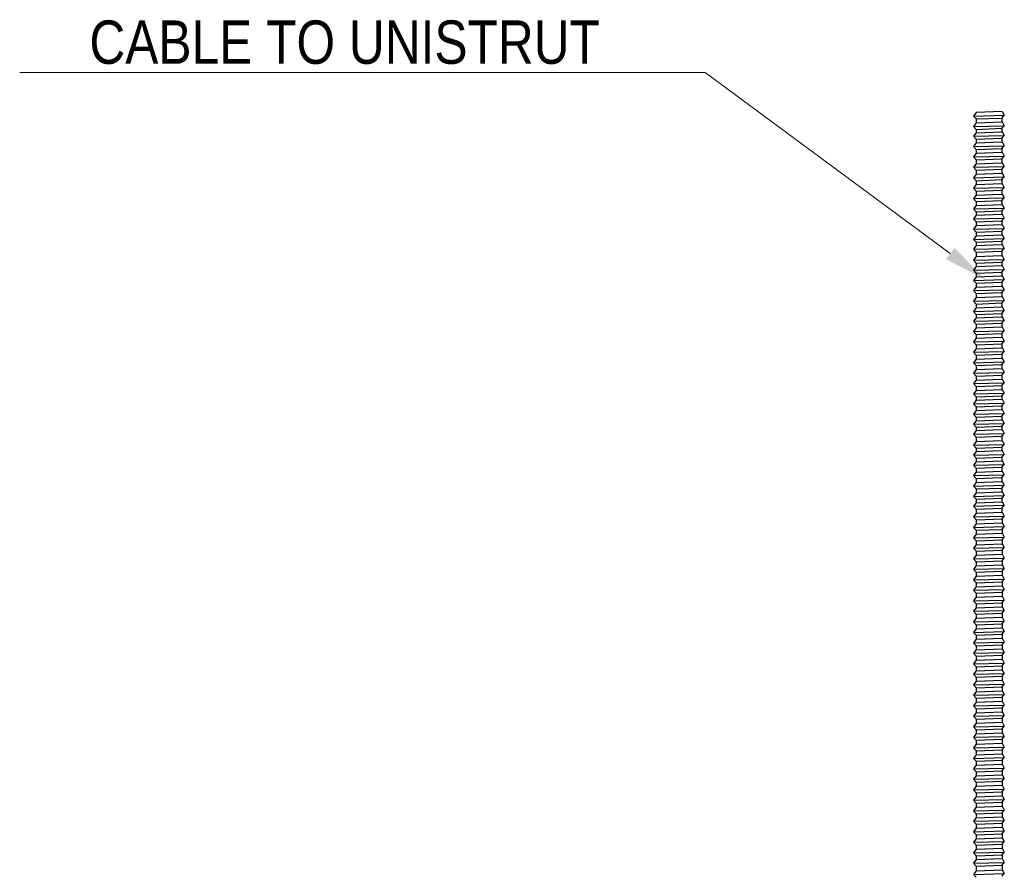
# Model space of a CAD drawing. Header units: centimetres. Extents: x 5283.6 to 5299.6, y 15505 to 15518.9.
# Tile 52 of 68: x 5297.219 to 5297.446, y 15512.924 to 15513.121. Entities that reach past the tile are written whole.
import ezdxf
from ezdxf import colors
from ezdxf.entities.mleader import LeaderData, LeaderLine
from ezdxf.math import Vec2, Vec3

# ---------------------------------------------------------------- set-up
doc = ezdxf.new("R2010")
doc.units = ezdxf.units.CM
doc.layers.add('_HD_muro', color=1, linetype='Continuous')
doc.layers.add('_HD_tornillo', color=30, linetype='Continuous')
doc.layers.add('HD021_Text', color=2, linetype='Continuous', lineweight=9)
doc.styles.add('Arial Narrow', font='ARIALN.TTF')

# ---------------------------------------------------------------- blocks, each defined once
blk = doc.blocks.new('Cirrus_2.40x2.40_iso@15')
at = {"layer": '_HD_tornillo'}
for p, q in [((5297.44529, 15513.10026), (5297.43929, 15513.10002)), ((5297.44529, 15513.10026), (5297.44578, 15513.09938)), ((5297.43929, 15513.10002), (5297.43869, 15513.09921)), ((5297.43869, 15513.09921), (5297.44578, 15513.09938)), ((5297.43869, 15513.09921), (5297.43929, 15513.09853)), ((5297.43929, 15513.09853), (5297.44528, 15513.09876)), ((5297.43929, 15513.09853), (5297.43929, 15513.09764)), ((5297.43929, 15513.09764), (5297.44528, 15513.09788)), ((5297.44528, 15513.09876), (5297.44578, 15513.09938)), ((5297.44528, 15513.09876), (5297.44528, 15513.09788)), ((5297.44529, 15513.09788), (5297.44578, 15513.09699)), ((5297.43929, 15513.09764), (5297.43869, 15513.09683)), ((5297.43869, 15513.09683), (5297.44578, 15513.09699)), ((5297.43869, 15513.09683), (5297.43929, 15513.09614)), ((5297.43929, 15513.09614), (5297.44528, 15513.09638)), ((5297.43929, 15513.09614), (5297.43929, 15513.09536)), ((5297.43929, 15513.09536), (5297.44528, 15513.09559)), ((5297.44528, 15513.09638), (5297.44578, 15513.09699)), ((5297.44528, 15513.09638), (5297.44528, 15513.09559)), ((5297.44529, 15513.0956), (5297.44578, 15513.09471)), ((5297.43929, 15513.09536), (5297.43869, 15513.09454)), ((5297.43869, 15513.09454), (5297.44578, 15513.09471)), ((5297.43869, 15513.09454), (5297.43929, 15513.09386)), ((5297.43929, 15513.09386), (5297.44528, 15513.0941)), ((5297.43929, 15513.09386), (5297.43929, 15513.093)), ((5297.44528, 15513.0941), (5297.44578, 15513.09471)), ((5297.44528, 15513.0941), (5297.44528, 15513.09323)), ((5297.43929, 15513.093), (5297.43869, 15513.09218)), ((5297.43869, 15513.09218), (5297.44578, 15513.09235)), ((5297.43869, 15513.09218), (5297.43929, 15513.0915)), ((5297.43929, 15513.093), (5297.44528, 15513.09323)), ((5297.43929, 15513.0915), (5297.44528, 15513.09174)), ((5297.43929, 15513.0915), (5297.43929, 15513.09063)), ((5297.44528, 15513.09174), (5297.44578, 15513.09235)), ((5297.44528, 15513.09174), (5297.44528, 15513.09087)), ((5297.44529, 15513.09324), (5297.44578, 15513.09235)), ((5297.43929, 15513.09063), (5297.43869, 15513.08982)), ((5297.43869, 15513.08982), (5297.44578, 15513.08999)), ((5297.43869, 15513.08982), (5297.43929, 15513.08914)), ((5297.43929, 15513.09063), (5297.44528, 15513.09087)), ((5297.43929, 15513.08914), (5297.44528, 15513.08937)), ((5297.43929, 15513.08914), (5297.43929, 15513.08822)), ((5297.44528, 15513.08937), (5297.44578, 15513.08999)), ((5297.44528, 15513.08937), (5297.44528, 15513.08845)), ((5297.44529, 15513.09087), (5297.44578, 15513.08999)), ((5297.43929, 15513.08822), (5297.43869, 15513.0874)), ((5297.43869, 15513.0874), (5297.44578, 15513.08757)), ((5297.43869, 15513.0874), (5297.43929, 15513.08672)), ((5297.43929, 15513.08822), (5297.44528, 15513.08845)), ((5297.43929, 15513.08672), (5297.44528, 15513.08696)), ((5297.43929, 15513.08672), (5297.43929, 15513.08581)), ((5297.44528, 15513.08696), (5297.44578, 15513.08757)), ((5297.44528, 15513.08696), (5297.44528, 15513.08604)), ((5297.44529, 15513.08846), (5297.44578, 15513.08757)), ((5297.43929, 15513.08581), (5297.43869, 15513.08499)), ((5297.43869, 15513.08499), (5297.44578, 15513.08516)), ((5297.43869, 15513.08499), (5297.43929, 15513.08431)), ((5297.43929, 15513.08581), (5297.44528, 15513.08604)), ((5297.43929, 15513.08431), (5297.44528, 15513.08455)), ((5297.43929, 15513.08431), (5297.43929, 15513.0834)), ((5297.44528, 15513.08455), (5297.44578, 15513.08516)), ((5297.44528, 15513.08455), (5297.44528, 15513.08363)), ((5297.44529, 15513.08605), (5297.44578, 15513.08516)), ((5297.43929, 15513.0834), (5297.43869, 15513.08258)), ((5297.43869, 15513.08258), (5297.44578, 15513.08275)), ((5297.43869, 15513.08258), (5297.43929, 15513.0819)), ((5297.43929, 15513.0834), (5297.44528, 15513.08363)), ((5297.43929, 15513.0819), (5297.44528, 15513.08213)), ((5297.44528, 15513.08213), (5297.44578, 15513.08275)), ((5297.44528, 15513.08213), (5297.44528, 15513.08122)), ((5297.44529, 15513.08364), (5297.44578, 15513.08275)), ((5297.43929, 15513.08099), (5297.43869, 15513.08017)), ((5297.43869, 15513.08017), (5297.44578, 15513.08034)), ((5297.43869, 15513.08017), (5297.43929, 15513.07949)), ((5297.43929, 15513.0819), (5297.43929, 15513.08099)), ((5297.43929, 15513.08099), (5297.44528, 15513.08122)), ((5297.43929, 15513.07949), (5297.44528, 15513.07972)), ((5297.44528, 15513.07972), (5297.44578, 15513.08034)), ((5297.44528, 15513.07972), (5297.44528, 15513.07884)), ((5297.44529, 15513.08122), (5297.44578, 15513.08034)), ((5297.43929, 15513.0786), (5297.43869, 15513.07779)), ((5297.43869, 15513.07779), (5297.44578, 15513.07796)), ((5297.43869, 15513.07779), (5297.43929, 15513.07711)), ((5297.43929, 15513.07949), (5297.43929, 15513.0786)), ((5297.43929, 15513.0786), (5297.44528, 15513.07884)), ((5297.44528, 15513.07734), (5297.44578, 15513.07796)), ((5297.44529, 15513.07884), (5297.44578, 15513.07796)), ((5297.43929, 15513.07632), (5297.43869, 15513.0755)), ((5297.43869, 15513.0755), (5297.44578, 15513.07567)), ((5297.43869, 15513.0755), (5297.43929, 15513.07482)), ((5297.43929, 15513.07711), (5297.44528, 15513.07734)), ((5297.43929, 15513.07711), (5297.43929, 15513.07632)), ((5297.43929, 15513.07632), (5297.44528, 15513.07655)), ((5297.44528, 15513.07734), (5297.44528, 15513.07655)), ((5297.44528, 15513.07506), (5297.44578, 15513.07567)), ((5297.44529, 15513.07656), (5297.44578, 15513.07567)), ((5297.43929, 15513.07396), (5297.43869, 15513.07315)), ((5297.43869, 15513.07315), (5297.44578, 15513.07332)), ((5297.43869, 15513.07315), (5297.43929, 15513.07247)), ((5297.43929, 15513.07482), (5297.44528, 15513.07506)), ((5297.43929, 15513.07482), (5297.43929, 15513.07396)), ((5297.43929, 15513.07396), (5297.44528, 15513.0742)), ((5297.44528, 15513.07506), (5297.44528, 15513.0742)), ((5297.44528, 15513.0727), (5297.44578, 15513.07332)), ((5297.44529, 15513.0742), (5297.44578, 15513.07332)), ((5297.43929, 15513.0716), (5297.43869, 15513.07078)), ((5297.43869, 15513.07078), (5297.44578, 15513.07095)), ((5297.43869, 15513.07078), (5297.43929, 15513.0701)), ((5297.43929, 15513.07247), (5297.44528, 15513.0727)), ((5297.43929, 15513.07247), (5297.43929, 15513.0716)), ((5297.43929, 15513.0716), (5297.44528, 15513.07183)), ((5297.44528, 15513.0727), (5297.44528, 15513.07183)), ((5297.44528, 15513.07033), (5297.44578, 15513.07095)), ((5297.44529, 15513.07183), (5297.44578, 15513.07095)), ((5297.43929, 15513.06933), (5297.43869, 15513.06851)), ((5297.43869, 15513.06851), (5297.44578, 15513.06868)), ((5297.43869, 15513.06851), (5297.43929, 15513.06783)), ((5297.43929, 15513.0701), (5297.44528, 15513.07033)), ((5297.43929, 15513.0701), (5297.43929, 15513.06933)), ((5297.43929, 15513.06933), (5297.44528, 15513.06956)), ((5297.44528, 15513.07033), (5297.44528, 15513.06956)), ((5297.44528, 15513.06806), (5297.44578, 15513.06868)), ((5297.44529, 15513.06957), (5297.44578, 15513.06868)), ((5297.43929, 15513.06679), (5297.43869, 15513.06597)), ((5297.43869, 15513.06597), (5297.44578, 15513.06614)), ((5297.43929, 15513.06783), (5297.44528, 15513.06806)), ((5297.43929, 15513.06783), (5297.43929, 15513.06679)), ((5297.43929, 15513.06679), (5297.44528, 15513.06702)), ((5297.44528, 15513.06806), (5297.44528, 15513.06702)), ((5297.44528, 15513.06553), (5297.44578, 15513.06614)), ((5297.44529, 15513.06703), (5297.44578, 15513.06614)), ((5297.43869, 15513.06597), (5297.43929, 15513.06529)), ((5297.43929, 15513.06451), (5297.43869, 15513.06369)), ((5297.43869, 15513.06369), (5297.44578, 15513.06386)), ((5297.43929, 15513.06529), (5297.44528, 15513.06553)), ((5297.43929, 15513.06529), (5297.43929, 15513.06451)), ((5297.43929, 15513.06451), (5297.44528, 15513.06474)), ((5297.44528, 15513.06553), (5297.44528, 15513.06474)), ((5297.44528, 15513.06324), (5297.44578, 15513.06386)), ((5297.44529, 15513.06475), (5297.44578, 15513.06386)), ((5297.43869, 15513.06369), (5297.43929, 15513.06301)), ((5297.43929, 15513.06215), (5297.43869, 15513.06133)), ((5297.43869, 15513.06133), (5297.44578, 15513.0615)), ((5297.43929, 15513.06301), (5297.44528, 15513.06324)), ((5297.43929, 15513.06301), (5297.43929, 15513.06215)), ((5297.43929, 15513.06215), (5297.44528, 15513.06238)), ((5297.44528, 15513.06324), (5297.44528, 15513.06238)), ((5297.44528, 15513.06089), (5297.44578, 15513.0615)), ((5297.44529, 15513.06239), (5297.44578, 15513.0615)), ((5297.43869, 15513.06133), (5297.43929, 15513.06065)), ((5297.43929, 15513.05978), (5297.43869, 15513.05897)), ((5297.43929, 15513.06065), (5297.44528, 15513.06089)), ((5297.43929, 15513.06065), (5297.43929, 15513.05978)), ((5297.43929, 15513.05978), (5297.44528, 15513.06002)), ((5297.44528, 15513.06089), (5297.44528, 15513.06002)), ((5297.44529, 15513.06002), (5297.44578, 15513.05914)), ((5297.43869, 15513.05897), (5297.44578, 15513.05914)), ((5297.43869, 15513.05897), (5297.43929, 15513.05829)), ((5297.43929, 15513.05737), (5297.43869, 15513.05655)), ((5297.43929, 15513.05829), (5297.44528, 15513.05852)), ((5297.43929, 15513.05829), (5297.43929, 15513.05737)), ((5297.43929, 15513.05737), (5297.44528, 15513.0576)), ((5297.44528, 15513.05852), (5297.44578, 15513.05914)), ((5297.44528, 15513.05852), (5297.44528, 15513.0576)), ((5297.44529, 15513.05761), (5297.44578, 15513.05672)), ((5297.43869, 15513.05655), (5297.44578, 15513.05672)), ((5297.43869, 15513.05655), (5297.43929, 15513.05587)), ((5297.43929, 15513.05499), (5297.43869, 15513.05417)), ((5297.43929, 15513.05587), (5297.44528, 15513.05611)), ((5297.43929, 15513.05587), (5297.43929, 15513.05499)), ((5297.43929, 15513.05499), (5297.44528, 15513.05522)), ((5297.44528, 15513.05611), (5297.44578, 15513.05672)), ((5297.44528, 15513.05611), (5297.44528, 15513.05522)), ((5297.44529, 15513.05523), (5297.44578, 15513.05434)), ((5297.43869, 15513.05417), (5297.44578, 15513.05434)), ((5297.43869, 15513.05417), (5297.43929, 15513.05349)), ((5297.43929, 15513.05271), (5297.43869, 15513.05189)), ((5297.43929, 15513.05349), (5297.44528, 15513.05372)), ((5297.43929, 15513.05349), (5297.43929, 15513.05271)), ((5297.43929, 15513.05271), (5297.44528, 15513.05294)), ((5297.44528, 15513.05372), (5297.44578, 15513.05434)), ((5297.44528, 15513.05372), (5297.44528, 15513.05294)), ((5297.44529, 15513.05294), (5297.44578, 15513.05206)), ((5297.43869, 15513.05189), (5297.44578, 15513.05206)), ((5297.43869, 15513.05189), (5297.43929, 15513.05121)), ((5297.43929, 15513.05035), (5297.43869, 15513.04953)), ((5297.43929, 15513.05121), (5297.44528, 15513.05144)), ((5297.43929, 15513.05121), (5297.43929, 15513.05035)), ((5297.43929, 15513.05035), (5297.44528, 15513.05058)), ((5297.44528, 15513.05144), (5297.44578, 15513.05206)), ((5297.44528, 15513.05144), (5297.44528, 15513.05058)), ((5297.44529, 15513.05058), (5297.44578, 15513.0497)), ((5297.43869, 15513.04953), (5297.44578, 15513.0497)), ((5297.43869, 15513.04953), (5297.43929, 15513.04885)), ((5297.43929, 15513.04798), (5297.43869, 15513.04716)), ((5297.43929, 15513.04885), (5297.44528, 15513.04908)), ((5297.43929, 15513.04885), (5297.43929, 15513.04798)), ((5297.43929, 15513.04798), (5297.44528, 15513.04821)), ((5297.44528, 15513.04908), (5297.44578, 15513.0497)), ((5297.44528, 15513.04908), (5297.44528, 15513.04821)), ((5297.44529, 15513.04822), (5297.44578, 15513.04733)), ((5297.43869, 15513.04716), (5297.44578, 15513.04733)), ((5297.43869, 15513.04716), (5297.43929, 15513.04648)), ((5297.43929, 15513.04648), (5297.44528, 15513.04672)), ((5297.43929, 15513.04648), (5297.43929, 15513.04557)), ((5297.43929, 15513.04557), (5297.44528, 15513.0458)), ((5297.44528, 15513.04672), (5297.44578, 15513.04733)), ((5297.44528, 15513.04672), (5297.44528, 15513.0458)), ((5297.44529, 15513.04581), (5297.44578, 15513.04492)), ((5297.43929, 15513.04557), (5297.43869, 15513.04475)), ((5297.43869, 15513.04475), (5297.44578, 15513.04492)), ((5297.43869, 15513.04475), (5297.43929, 15513.04407)), ((5297.43929, 15513.04407), (5297.44528, 15513.0443)), ((5297.43929, 15513.04407), (5297.43929, 15513.04316)), ((5297.43929, 15513.04316), (5297.44528, 15513.04339)), ((5297.44528, 15513.0443), (5297.44578, 15513.04492)), ((5297.44528, 15513.0443), (5297.44528, 15513.04339)), ((5297.44529, 15513.04339), (5297.44578, 15513.04251)), ((5297.43929, 15513.04316), (5297.43869, 15513.04234)), ((5297.43869, 15513.04234), (5297.44578, 15513.04251)), ((5297.43869, 15513.04234), (5297.43929, 15513.04166)), ((5297.43929, 15513.04166), (5297.44528, 15513.04189)), ((5297.43929, 15513.04166), (5297.43929, 15513.04074)), ((5297.44528, 15513.04189), (5297.44578, 15513.04251)), ((5297.44528, 15513.04189), (5297.44528, 15513.04098)), ((5297.43929, 15513.04074), (5297.43869, 15513.03993)), ((5297.43869, 15513.03993), (5297.44578, 15513.0401)), ((5297.43869, 15513.03993), (5297.43929, 15513.03925)), ((5297.43929, 15513.04074), (5297.44528, 15513.04098)), ((5297.43929, 15513.03925), (5297.44528, 15513.03948)), ((5297.43929, 15513.03925), (5297.43929, 15513.03833)), ((5297.44528, 15513.03948), (5297.44578, 15513.0401)), ((5297.44528, 15513.03948), (5297.44528, 15513.03857)), ((5297.44529, 15513.04098), (5297.44578, 15513.0401)), ((5297.43929, 15513.03833), (5297.43869, 15513.03752)), ((5297.43869, 15513.03752), (5297.44578, 15513.03769)), ((5297.43869, 15513.03752), (5297.43929, 15513.03684)), ((5297.43929, 15513.03833), (5297.44528, 15513.03857)), ((5297.43929, 15513.03684), (5297.44528, 15513.03707)), ((5297.43929, 15513.03684), (5297.43929, 15513.03595)), ((5297.44528, 15513.03707), (5297.44578, 15513.03769)), ((5297.44528, 15513.03707), (5297.44528, 15513.03618)), ((5297.44529, 15513.03857), (5297.44578, 15513.03769)), ((5297.43929, 15513.03595), (5297.43869, 15513.03513)), ((5297.43869, 15513.03513), (5297.44578, 15513.0353)), ((5297.43869, 15513.03513), (5297.43929, 15513.03445)), ((5297.43929, 15513.03595), (5297.44528, 15513.03618)), ((5297.43929, 15513.03445), (5297.44528, 15513.03469)), ((5297.43929, 15513.03445), (5297.43929, 15513.03367)), ((5297.44528, 15513.03469), (5297.44578, 15513.0353)), ((5297.44528, 15513.03469), (5297.44528, 15513.0339)), ((5297.44529, 15513.03619), (5297.44578, 15513.0353)), ((5297.43929, 15513.03367), (5297.43869, 15513.03285)), ((5297.43869, 15513.03285), (5297.44578, 15513.03302)), ((5297.43869, 15513.03285), (5297.43929, 15513.03217)), ((5297.43929, 15513.03367), (5297.44528, 15513.0339)), ((5297.43929, 15513.03217), (5297.44528, 15513.0324)), ((5297.43929, 15513.03217), (5297.43929, 15513.03131)), ((5297.44528, 15513.0324), (5297.44578, 15513.03302)), ((5297.44528, 15513.0324), (5297.44528, 15513.03154)), ((5297.44529, 15513.03391), (5297.44578, 15513.03302)), ((5297.43929, 15513.03131), (5297.43869, 15513.03049)), ((5297.43869, 15513.03049), (5297.44578, 15513.03066)), ((5297.43869, 15513.03049), (5297.43929, 15513.02981)), ((5297.43929, 15513.03131), (5297.44528, 15513.03154)), ((5297.43929, 15513.02981), (5297.44528, 15513.03005)), ((5297.43929, 15513.02981), (5297.43929, 15513.02894)), ((5297.44528, 15513.03005), (5297.44578, 15513.03066)), ((5297.44528, 15513.03005), (5297.44528, 15513.02918)), ((5297.44529, 15513.03155), (5297.44578, 15513.03066)), ((5297.43929, 15513.02894), (5297.43869, 15513.02813)), ((5297.43869, 15513.02813), (5297.44578, 15513.02829)), ((5297.43869, 15513.02813), (5297.43929, 15513.02744)), ((5297.43929, 15513.02894), (5297.44528, 15513.02918)), ((5297.43929, 15513.02744), (5297.44528, 15513.02768)), ((5297.43929, 15513.02744), (5297.43929, 15513.02668)), ((5297.44528, 15513.02768), (5297.44578, 15513.02829)), ((5297.44528, 15513.02768), (5297.44528, 15513.02691)), ((5297.44529, 15513.02918), (5297.44578, 15513.02829)), ((5297.43929, 15513.02668), (5297.43869, 15513.02586)), ((5297.43869, 15513.02586), (5297.44578, 15513.02603)), ((5297.43869, 15513.02586), (5297.43929, 15513.02518)), ((5297.43929, 15513.02668), (5297.44528, 15513.02691)), ((5297.43929, 15513.02518), (5297.44528, 15513.02541)), ((5297.43929, 15513.02518), (5297.43929, 15513.02414)), ((5297.44528, 15513.02541), (5297.44578, 15513.02603)), ((5297.44528, 15513.02541), (5297.44528, 15513.02437)), ((5297.44529, 15513.02691), (5297.44578, 15513.02603)), ((5297.43929, 15513.02414), (5297.43869, 15513.02332)), ((5297.43869, 15513.02332), (5297.44578, 15513.02349)), ((5297.43869, 15513.02332), (5297.43929, 15513.02264)), ((5297.43929, 15513.02414), (5297.44528, 15513.02437)), ((5297.44528, 15513.02287), (5297.44578, 15513.02349)), ((5297.44529, 15513.02438), (5297.44578, 15513.02349)), ((5297.43929, 15513.02186), (5297.43869, 15513.02104)), ((5297.43869, 15513.02104), (5297.44578, 15513.02121)), ((5297.43869, 15513.02104), (5297.43929, 15513.02036)), ((5297.43929, 15513.02264), (5297.44528, 15513.02287)), ((5297.43929, 15513.02264), (5297.43929, 15513.02186)), ((5297.43929, 15513.02186), (5297.44528, 15513.02209)), ((5297.44528, 15513.02287), (5297.44528, 15513.02209)), ((5297.44528, 15513.02059), (5297.44578, 15513.02121)), ((5297.44529, 15513.02209), (5297.44578, 15513.02121)), ((5297.43929, 15513.0195), (5297.43869, 15513.01868)), ((5297.43869, 15513.01868), (5297.44578, 15513.01885)), ((5297.43869, 15513.01868), (5297.43929, 15513.018)), ((5297.43929, 15513.02036), (5297.44528, 15513.02059)), ((5297.43929, 15513.02036), (5297.43929, 15513.0195)), ((5297.43929, 15513.0195), (5297.44528, 15513.01973)), ((5297.44528, 15513.02059), (5297.44528, 15513.01973)), ((5297.44528, 15513.01823), (5297.44578, 15513.01885)), ((5297.44529, 15513.01973), (5297.44578, 15513.01885)), ((5297.43929, 15513.01713), (5297.43869, 15513.01631)), ((5297.43869, 15513.01631), (5297.44578, 15513.01648)), ((5297.43869, 15513.01631), (5297.43929, 15513.01563)), ((5297.43929, 15513.018), (5297.44528, 15513.01823)), ((5297.43929, 15513.018), (5297.43929, 15513.01713)), ((5297.43929, 15513.01713), (5297.44528, 15513.01736)), ((5297.44528, 15513.01823), (5297.44528, 15513.01736)), ((5297.44528, 15513.01587), (5297.44578, 15513.01648)), ((5297.44529, 15513.01737), (5297.44578, 15513.01648)), ((5297.43929, 15513.01472), (5297.43869, 15513.0139)), ((5297.43869, 15513.0139), (5297.44578, 15513.01407)), ((5297.43869, 15513.0139), (5297.43929, 15513.01322)), ((5297.43929, 15513.01563), (5297.44528, 15513.01587)), ((5297.43929, 15513.01563), (5297.43929, 15513.01472)), ((5297.43929, 15513.01472), (5297.44528, 15513.01495)), ((5297.44528, 15513.01587), (5297.44528, 15513.01495)), ((5297.44528, 15513.01345), (5297.44578, 15513.01407)), ((5297.44529, 15513.01495), (5297.44578, 15513.01407)), ((5297.43929, 15513.01234), (5297.43869, 15513.01152)), ((5297.43869, 15513.01152), (5297.44578, 15513.01169)), ((5297.43929, 15513.01322), (5297.44528, 15513.01345)), ((5297.43929, 15513.01322), (5297.43929, 15513.01234)), ((5297.43929, 15513.01234), (5297.44528, 15513.01257)), ((5297.44528, 15513.01345), (5297.44528, 15513.01257)), ((5297.44528, 15513.01107), (5297.44578, 15513.01169)), ((5297.44529, 15513.01257), (5297.44578, 15513.01169)), ((5297.43869, 15513.01152), (5297.43929, 15513.01084)), ((5297.43929, 15513.01005), (5297.43869, 15513.00924)), ((5297.43869, 15513.00924), (5297.44571, 15513.00953)), ((5297.43929, 15513.01084), (5297.44528, 15513.01107)), ((5297.43929, 15513.01084), (5297.43929, 15513.01005)), ((5297.43929, 15513.01005), (5297.44528, 15513.01029)), ((5297.44528, 15513.01107), (5297.44528, 15513.01029)), ((5297.44528, 15513.00879), (5297.44578, 15513.00941)), ((5297.44529, 15513.01029), (5297.44578, 15513.00941)), ((5297.43869, 15513.00924), (5297.43929, 15513.00856)), ((5297.4393, 15513.00762), (5297.43869, 15513.00681)), ((5297.43929, 15513.00856), (5297.44528, 15513.00879)), ((5297.43929, 15513.00856), (5297.43929, 15513.00762)), ((5297.4393, 15513.00762), (5297.44529, 15513.00786)), ((5297.44528, 15513.00879), (5297.44528, 15513.00785)), ((5297.44529, 15513.00786), (5297.44579, 15513.00698)), ((5297.43869, 15513.00681), (5297.44579, 15513.00698)), ((5297.43869, 15513.00681), (5297.4393, 15513.00613)), ((5297.4393, 15513.00519), (5297.43869, 15513.00437)), ((5297.4393, 15513.00613), (5297.44529, 15513.00636)), ((5297.4393, 15513.00613), (5297.4393, 15513.00519)), ((5297.4393, 15513.00519), (5297.44529, 15513.00542)), ((5297.44529, 15513.00636), (5297.44579, 15513.00698)), ((5297.44529, 15513.00636), (5297.44529, 15513.00542)), ((5297.44529, 15513.00543), (5297.44579, 15513.00454)), ((5297.43869, 15513.00437), (5297.44579, 15513.00454)), ((5297.43869, 15513.00437), (5297.4393, 15513.00369)), ((5297.4393, 15513.00278), (5297.43869, 15513.00196)), ((5297.4393, 15513.00369), (5297.44529, 15513.00392)), ((5297.4393, 15513.00369), (5297.4393, 15513.00278)), ((5297.4393, 15513.00278), (5297.44529, 15513.00301)), ((5297.44529, 15513.00392), (5297.44579, 15513.00454)), ((5297.44529, 15513.00392), (5297.44529, 15513.00301)), ((5297.44529, 15513.00301), (5297.44579, 15513.00213)), ((5297.43869, 15513.00196), (5297.44579, 15513.00213)), ((5297.43869, 15513.00196), (5297.4393, 15513.00128)), ((5297.4393, 15513.00037), (5297.43869, 15512.99955)), ((5297.4393, 15513.00128), (5297.44529, 15513.00151)), ((5297.4393, 15513.00128), (5297.4393, 15513.00037)), ((5297.4393, 15513.00037), (5297.44529, 15513.0006)), ((5297.44529, 15513.00151), (5297.44579, 15513.00213)), ((5297.44529, 15513.00151), (5297.44529, 15513.0006)), ((5297.44529, 15513.0006), (5297.44579, 15512.99972)), ((5297.43869, 15512.99955), (5297.44579, 15512.99972)), ((5297.43869, 15512.99955), (5297.4393, 15512.99887)), ((5297.4393, 15512.99793), (5297.43869, 15512.99711)), ((5297.4393, 15512.99887), (5297.44529, 15512.9991)), ((5297.4393, 15512.99887), (5297.4393, 15512.99793)), ((5297.4393, 15512.99793), (5297.44529, 15512.99816)), ((5297.44529, 15512.9991), (5297.44579, 15512.99972)), ((5297.44529, 15512.9991), (5297.44529, 15512.99816)), ((5297.44529, 15512.99817), (5297.44579, 15512.99728)), ((5297.43869, 15512.99711), (5297.44579, 15512.99728)), ((5297.43869, 15512.99711), (5297.4393, 15512.99643)), ((5297.4393, 15512.99643), (5297.44529, 15512.99667)), ((5297.4393, 15512.99643), (5297.4393, 15512.99552)), ((5297.4393, 15512.99552), (5297.44529, 15512.99575)), ((5297.44529, 15512.99667), (5297.44579, 15512.99728)), ((5297.44529, 15512.99667), (5297.44529, 15512.99575)), ((5297.44529, 15512.99576), (5297.44579, 15512.99487)), ((5297.4393, 15512.99552), (5297.43869, 15512.9947)), ((5297.43869, 15512.9947), (5297.44579, 15512.99487)), ((5297.43869, 15512.9947), (5297.4393, 15512.99402)), ((5297.4393, 15512.99402), (5297.44529, 15512.99426)), ((5297.4393, 15512.99402), (5297.4393, 15512.99309)), ((5297.44529, 15512.99426), (5297.44579, 15512.99487)), ((5297.44529, 15512.99426), (5297.44529, 15512.99332)), ((5297.4393, 15512.99309), (5297.43869, 15512.99227)), ((5297.43869, 15512.99227), (5297.44579, 15512.99244)), ((5297.43869, 15512.99227), (5297.4393, 15512.99159)), ((5297.4393, 15512.99309), (5297.44529, 15512.99332)), ((5297.4393, 15512.99159), (5297.44529, 15512.99182)), ((5297.4393, 15512.99159), (5297.4393, 15512.99067)), ((5297.44529, 15512.99332), (5297.44579, 15512.99244)), ((5297.44529, 15512.99182), (5297.44579, 15512.99244)), ((5297.44529, 15512.99182), (5297.44529, 15512.99091)), ((5297.43931, 15512.99068), (5297.43871, 15512.98986)), ((5297.43871, 15512.98986), (5297.44581, 15512.99003)), ((5297.43871, 15512.98986), (5297.43931, 15512.98918)), ((5297.43931, 15512.99068), (5297.4453, 15512.99091)), ((5297.43931, 15512.98918), (5297.4453, 15512.98942)), ((5297.43931, 15512.98918), (5297.43931, 15512.98825)), ((5297.4453, 15512.98942), (5297.44581, 15512.99003)), ((5297.4453, 15512.98942), (5297.4453, 15512.98848)), ((5297.44531, 15512.99092), (5297.44581, 15512.99003)), ((5297.43931, 15512.98825), (5297.43871, 15512.98743)), ((5297.43871, 15512.98743), (5297.44581, 15512.9876)), ((5297.43871, 15512.98743), (5297.43931, 15512.98675)), ((5297.43931, 15512.98825), (5297.4453, 15512.98848)), ((5297.43931, 15512.98675), (5297.4453, 15512.98698)), ((5297.43931, 15512.98675), (5297.43931, 15512.98584)), ((5297.4453, 15512.98698), (5297.44581, 15512.9876)), ((5297.4453, 15512.98698), (5297.4453, 15512.98607)), ((5297.44531, 15512.98848), (5297.44581, 15512.9876)), ((5297.43931, 15512.98584), (5297.43871, 15512.98502)), ((5297.43871, 15512.98502), (5297.44581, 15512.98519)), ((5297.43871, 15512.98502), (5297.43931, 15512.98434)), ((5297.43931, 15512.98584), (5297.4453, 15512.98607)), ((5297.43931, 15512.98434), (5297.4453, 15512.98457)), ((5297.43931, 15512.98434), (5297.43931, 15512.98342)), ((5297.4453, 15512.98457), (5297.44581, 15512.98519)), ((5297.4453, 15512.98457), (5297.4453, 15512.98366)), ((5297.44531, 15512.98607), (5297.44581, 15512.98519)), ((5297.43931, 15512.98342), (5297.43871, 15512.98261)), ((5297.43871, 15512.98261), (5297.44581, 15512.98278)), ((5297.43871, 15512.98261), (5297.43931, 15512.98193)), ((5297.43931, 15512.98342), (5297.4453, 15512.98366)), ((5297.43931, 15512.98193), (5297.4453, 15512.98216)), ((5297.4453, 15512.98216), (5297.44581, 15512.98278)), ((5297.4453, 15512.98216), (5297.4453, 15512.98122)), ((5297.44531, 15512.98366), (5297.44581, 15512.98278)), ((5297.43931, 15512.98099), (5297.43871, 15512.98017)), ((5297.43871, 15512.98017), (5297.44581, 15512.98034)), ((5297.43871, 15512.98017), (5297.43931, 15512.97949)), ((5297.43931, 15512.98193), (5297.43931, 15512.98099)), ((5297.43931, 15512.98099), (5297.4453, 15512.98122)), ((5297.4453, 15512.97973), (5297.44581, 15512.98034)), ((5297.44531, 15512.98123), (5297.44581, 15512.98034)), ((5297.43931, 15512.97858), (5297.43871, 15512.97776)), ((5297.43871, 15512.97776), (5297.44581, 15512.97793)), ((5297.43871, 15512.97776), (5297.43931, 15512.97708)), ((5297.43931, 15512.97949), (5297.4453, 15512.97973)), ((5297.43931, 15512.97949), (5297.43931, 15512.97858)), ((5297.43931, 15512.97858), (5297.4453, 15512.97881)), ((5297.4453, 15512.97973), (5297.4453, 15512.97881)), ((5297.4453, 15512.97731), (5297.44581, 15512.97793)), ((5297.44531, 15512.97882), (5297.44581, 15512.97793)), ((5297.43931, 15512.97614), (5297.43871, 15512.97533)), ((5297.43871, 15512.97533), (5297.44581, 15512.9755)), ((5297.43871, 15512.97533), (5297.43931, 15512.97465)), ((5297.43931, 15512.97708), (5297.4453, 15512.97731)), ((5297.43931, 15512.97708), (5297.43931, 15512.97614)), ((5297.43931, 15512.97614), (5297.4453, 15512.97638)), ((5297.4453, 15512.97731), (5297.4453, 15512.97638)), ((5297.4453, 15512.97488), (5297.44581, 15512.9755)), ((5297.44531, 15512.97638), (5297.44581, 15512.9755)), ((5297.43932, 15512.97374), (5297.43872, 15512.97292)), ((5297.43872, 15512.97292), (5297.44582, 15512.97309)), ((5297.43931, 15512.97465), (5297.4453, 15512.97488)), ((5297.43931, 15512.97465), (5297.43931, 15512.97373)), ((5297.43932, 15512.97374), (5297.44531, 15512.97397)), ((5297.4453, 15512.97488), (5297.4453, 15512.97397)), ((5297.44531, 15512.97247), (5297.44582, 15512.97309)), ((5297.44532, 15512.97397), (5297.44582, 15512.97309)), ((5297.43872, 15512.97292), (5297.43932, 15512.97224)), ((5297.43932, 15512.9713), (5297.43872, 15512.97049)), ((5297.43932, 15512.97224), (5297.44531, 15512.97247)), ((5297.43932, 15512.97224), (5297.43932, 15512.9713)), ((5297.43932, 15512.9713), (5297.44531, 15512.97154)), ((5297.44531, 15512.97247), (5297.44531, 15512.97154)), ((5297.44532, 15512.97154), (5297.44582, 15512.97065)), ((5297.43872, 15512.97049), (5297.44582, 15512.97065)), ((5297.43872, 15512.97049), (5297.43932, 15512.9698)), ((5297.43932, 15512.96889), (5297.43872, 15512.96807)), ((5297.43932, 15512.9698), (5297.44531, 15512.97004)), ((5297.43932, 15512.9698), (5297.43932, 15512.96889)), ((5297.43932, 15512.96889), (5297.44531, 15512.96912)), ((5297.44531, 15512.97004), (5297.44582, 15512.97065)), ((5297.44531, 15512.97004), (5297.44531, 15512.96912)), ((5297.44532, 15512.96913), (5297.44582, 15512.96824)), ((5297.43872, 15512.96807), (5297.44582, 15512.96824)), ((5297.43872, 15512.96807), (5297.43932, 15512.96739)), ((5297.43932, 15512.96648), (5297.43872, 15512.96566)), ((5297.43932, 15512.96739), (5297.44531, 15512.96763)), ((5297.43932, 15512.96739), (5297.43932, 15512.96648)), ((5297.43932, 15512.96648), (5297.44531, 15512.96671)), ((5297.44531, 15512.96763), (5297.44582, 15512.96824)), ((5297.44531, 15512.96763), (5297.44531, 15512.96671)), ((5297.44532, 15512.96672), (5297.44582, 15512.96583)), ((5297.43872, 15512.96566), (5297.44582, 15512.96583)), ((5297.43872, 15512.96566), (5297.43932, 15512.96498)), ((5297.43932, 15512.96404), (5297.43872, 15512.96323)), ((5297.43932, 15512.96498), (5297.44531, 15512.96521)), ((5297.43932, 15512.96498), (5297.43932, 15512.96404)), ((5297.43932, 15512.96404), (5297.44531, 15512.96428)), ((5297.44531, 15512.96521), (5297.44582, 15512.96583)), ((5297.44531, 15512.96521), (5297.44531, 15512.96428)), ((5297.44532, 15512.96428), (5297.44582, 15512.9634)), ((5297.43872, 15512.96323), (5297.44582, 15512.9634)), ((5297.43872, 15512.96323), (5297.43932, 15512.96255)), ((5297.43932, 15512.96163), (5297.43872, 15512.96082)), ((5297.43932, 15512.96255), (5297.44531, 15512.96278)), ((5297.43932, 15512.96255), (5297.43932, 15512.96163)), ((5297.43932, 15512.96163), (5297.44531, 15512.96187)), ((5297.44531, 15512.96278), (5297.44582, 15512.9634)), ((5297.44531, 15512.96278), (5297.44531, 15512.96187)), ((5297.44532, 15512.96187), (5297.44582, 15512.96099)), ((5297.43872, 15512.96082), (5297.44582, 15512.96099)), ((5297.43872, 15512.96082), (5297.43932, 15512.96014)), ((5297.43932, 15512.96014), (5297.44531, 15512.96037)), ((5297.43932, 15512.96014), (5297.43932, 15512.9592)), ((5297.43932, 15512.9592), (5297.44531, 15512.95943)), ((5297.44531, 15512.96037), (5297.44582, 15512.96099)), ((5297.44531, 15512.96037), (5297.44531, 15512.95943)), ((5297.44532, 15512.95944), (5297.44582, 15512.95855)), ((5297.43932, 15512.9592), (5297.43872, 15512.95838)), ((5297.43872, 15512.95838), (5297.44582, 15512.95855)), ((5297.43872, 15512.95838), (5297.43932, 15512.9577)), ((5297.43932, 15512.9577), (5297.44531, 15512.95793)), ((5297.43932, 15512.9577), (5297.43932, 15512.95679)), ((5297.44531, 15512.95793), (5297.44582, 15512.95855)), ((5297.44531, 15512.95793), (5297.44531, 15512.95702)), ((5297.43932, 15512.95679), (5297.43872, 15512.95597)), ((5297.43872, 15512.95597), (5297.44582, 15512.95614)), ((5297.43872, 15512.95597), (5297.43932, 15512.95529)), ((5297.43932, 15512.95679), (5297.44531, 15512.95702)), ((5297.43932, 15512.95529), (5297.44531, 15512.95552)), ((5297.43932, 15512.95529), (5297.43932, 15512.95438)), ((5297.44531, 15512.95552), (5297.44582, 15512.95614)), ((5297.44531, 15512.95552), (5297.44531, 15512.95461)), ((5297.44532, 15512.95702), (5297.44582, 15512.95614)), ((5297.43932, 15512.95438), (5297.43872, 15512.95356)), ((5297.43872, 15512.95356), (5297.44582, 15512.95373)), ((5297.43872, 15512.95356), (5297.43932, 15512.95288)), ((5297.43932, 15512.95438), (5297.44531, 15512.95461)), ((5297.43932, 15512.95288), (5297.44531, 15512.95311)), ((5297.43932, 15512.95288), (5297.43932, 15512.95194)), ((5297.44531, 15512.95311), (5297.44582, 15512.95373)), ((5297.44531, 15512.95311), (5297.44531, 15512.95217)), ((5297.44532, 15512.95461), (5297.44582, 15512.95373)), ((5297.43932, 15512.95194), (5297.43872, 15512.95112)), ((5297.43872, 15512.95112), (5297.44582, 15512.95129)), ((5297.43872, 15512.95112), (5297.43932, 15512.95044)), ((5297.43932, 15512.95194), (5297.44531, 15512.95217)), ((5297.43932, 15512.95044), (5297.44531, 15512.95068)), ((5297.43932, 15512.95044), (5297.43932, 15512.94953)), ((5297.44531, 15512.95068), (5297.44582, 15512.95129)), ((5297.44531, 15512.95068), (5297.44531, 15512.94976)), ((5297.44532, 15512.95218), (5297.44582, 15512.95129)), ((5297.43932, 15512.94953), (5297.43872, 15512.94871)), ((5297.43872, 15512.94871), (5297.44582, 15512.94888)), ((5297.43872, 15512.94871), (5297.43932, 15512.94803)), ((5297.43932, 15512.94953), (5297.44531, 15512.94976)), ((5297.43932, 15512.94803), (5297.44531, 15512.94827)), ((5297.43932, 15512.94803), (5297.43932, 15512.94712)), ((5297.44531, 15512.94827), (5297.44582, 15512.94888)), ((5297.44531, 15512.94827), (5297.44531, 15512.94735)), ((5297.44532, 15512.94977), (5297.44582, 15512.94888)), ((5297.43932, 15512.94712), (5297.43872, 15512.9463)), ((5297.43872, 15512.9463), (5297.44582, 15512.94647)), ((5297.43872, 15512.9463), (5297.43932, 15512.94562)), ((5297.43932, 15512.94712), (5297.44531, 15512.94735)), ((5297.43932, 15512.94562), (5297.44531, 15512.94585)), ((5297.44531, 15512.94585), (5297.44582, 15512.94647)), ((5297.44531, 15512.94585), (5297.44531, 15512.94492)), ((5297.44532, 15512.94735), (5297.44582, 15512.94647)), ((5297.43932, 15512.94468), (5297.43872, 15512.94387)), ((5297.43872, 15512.94387), (5297.44582, 15512.94404)), ((5297.43872, 15512.94387), (5297.43932, 15512.94319)), ((5297.43932, 15512.94562), (5297.43932, 15512.94468)), ((5297.43932, 15512.94468), (5297.44531, 15512.94492)), ((5297.43932, 15512.94319), (5297.44531, 15512.94342)), ((5297.44531, 15512.94342), (5297.44582, 15512.94404)), ((5297.44531, 15512.94342), (5297.44531, 15512.94251)), ((5297.44532, 15512.94492), (5297.44582, 15512.94404)), ((5297.43932, 15512.94227), (5297.43872, 15512.94146)), ((5297.43872, 15512.94146), (5297.44582, 15512.94162)), ((5297.43872, 15512.94146), (5297.43932, 15512.94077)), ((5297.43932, 15512.94319), (5297.43932, 15512.94227)), ((5297.43932, 15512.94227), (5297.44531, 15512.94251)), ((5297.44531, 15512.94101), (5297.44582, 15512.94162)), ((5297.44532, 15512.94251), (5297.44582, 15512.94162)), ((5297.43932, 15512.93984), (5297.43872, 15512.93902)), ((5297.43872, 15512.93902), (5297.44582, 15512.93919)), ((5297.43872, 15512.93902), (5297.43932, 15512.93834)), ((5297.43932, 15512.94077), (5297.44531, 15512.94101)), ((5297.43932, 15512.94077), (5297.43932, 15512.93984)), ((5297.43932, 15512.93984), (5297.44531, 15512.94007)), ((5297.44531, 15512.94101), (5297.44531, 15512.94007)), ((5297.44531, 15512.93857), (5297.44582, 15512.93919)), ((5297.44532, 15512.94008), (5297.44582, 15512.93919)), ((5297.43932, 15512.93743), (5297.43872, 15512.93661)), ((5297.43872, 15512.93661), (5297.44582, 15512.93678)), ((5297.43872, 15512.93661), (5297.43932, 15512.93593)), ((5297.43932, 15512.93834), (5297.44531, 15512.93857)), ((5297.43932, 15512.93834), (5297.43932, 15512.93743)), ((5297.43932, 15512.93743), (5297.44531, 15512.93766)), ((5297.44531, 15512.93857), (5297.44531, 15512.93766)), ((5297.44531, 15512.93616), (5297.44582, 15512.93678)), ((5297.44532, 15512.93766), (5297.44582, 15512.93678)), ((5297.43932, 15512.93501), (5297.43872, 15512.9342)), ((5297.43872, 15512.9342), (5297.44582, 15512.93437)), ((5297.43932, 15512.93593), (5297.44531, 15512.93616)), ((5297.43932, 15512.93593), (5297.43932, 15512.93501)), ((5297.43932, 15512.93501), (5297.44531, 15512.93525)), ((5297.44531, 15512.93616), (5297.44531, 15512.93525)), ((5297.44531, 15512.93375), (5297.44582, 15512.93437)), ((5297.44532, 15512.93525), (5297.44582, 15512.93437)), ((5297.43872, 15512.9342), (5297.43932, 15512.93352)), ((5297.43932, 15512.93258), (5297.43872, 15512.93176)), ((5297.43932, 15512.93352), (5297.44531, 15512.93375)), ((5297.43932, 15512.93352), (5297.43932, 15512.93258)), ((5297.43932, 15512.93258), (5297.44531, 15512.93281)), ((5297.44531, 15512.93375), (5297.44531, 15512.93281)), ((5297.44532, 15512.93282), (5297.44582, 15512.93193)), ((5297.43872, 15512.93176), (5297.44582, 15512.93193)), ((5297.43872, 15512.93176), (5297.43932, 15512.93108)), ((5297.43932, 15512.93017), (5297.43872, 15512.92935)), ((5297.43932, 15512.93108), (5297.44531, 15512.93132)), ((5297.43932, 15512.93108), (5297.43932, 15512.93017)), ((5297.43932, 15512.93017), (5297.44531, 15512.9304)), ((5297.44531, 15512.93132), (5297.44582, 15512.93193)), ((5297.44531, 15512.93132), (5297.44531, 15512.9304)), ((5297.44532, 15512.93041), (5297.44582, 15512.92952)), ((5297.43872, 15512.92935), (5297.44582, 15512.92952)), ((5297.43872, 15512.92935), (5297.43932, 15512.92867)), ((5297.43932, 15512.92776), (5297.43872, 15512.92694)), ((5297.43932, 15512.92867), (5297.44531, 15512.9289)), ((5297.43932, 15512.92867), (5297.43932, 15512.92776)), ((5297.43932, 15512.92776), (5297.44531, 15512.92799)), ((5297.44531, 15512.9289), (5297.44582, 15512.92952)), ((5297.44531, 15512.9289), (5297.44531, 15512.92799)), ((5297.44532, 15512.92799), (5297.44582, 15512.92711)), ((5297.43872, 15512.92694), (5297.44582, 15512.92711)), ((5297.43872, 15512.92694), (5297.43932, 15512.92626)), ((5297.43932, 15512.92626), (5297.44531, 15512.92649)), ((5297.43932, 15512.92626), (5297.43932, 15512.92519)), ((5297.43932, 15512.92519), (5297.44531, 15512.92542)), ((5297.44531, 15512.92649), (5297.44582, 15512.92711)), ((5297.44531, 15512.92649), (5297.44531, 15512.92542)), ((5297.44532, 15512.92543), (5297.44582, 15512.92454)), ((5297.43932, 15512.92519), (5297.43872, 15512.92437)), ((5297.43872, 15512.92437), (5297.44582, 15512.92454)), ((5297.43872, 15512.92437), (5297.43932, 15512.92369)), ((5297.44531, 15512.92393), (5297.44582, 15512.92454))]:
    blk.add_line(p, q, dxfattribs=at)

msp = doc.modelspace()

# ---------------------------------------------------------------- block references
at = {"layer": '_HD_muro'}
msp.add_blockref('Cirrus_2.40x2.40_iso@15', (0, 0), dxfattribs=at)

# ---------------------------------------------------------------- leaders
at = {"layer": 'HD021_Text'}
ml = msp.add_multileader_mtext('Standard', dxfattribs=at)
ml.set_content('CABLE TO UNISTRUT', color=5, style='Arial Narrow')
ml.set_leader_properties(color=5, linetype='ByLayer', lineweight=15)
ml.build(insert=Vec2(0, 0))
ml.multileader.update_dxf_attribs({"text_left_attachment_type": 6, "text_right_attachment_type": 6, "dogleg_length": 0.1, "arrow_head_size": 0.01, "scale": 5})
ctx = ml.context
ctx.base_point, ctx.scale, ctx.char_height, ctx.arrow_head_size, ctx.landing_gap_size, ctx.plane_origin = Vec3(5297.22058, 15513.10925), 5, 0.01, 0.01, 0.015, Vec3(5297.63733, 15512.96775)
ctx.left_attachment, ctx.right_attachment, ctx.text_align_type = 6, 6, 2
notes = []
notes.append((ctx, [(0, (1, 1, 0), (5297.37686, 15513.10925), (-1, 0), 0.00929, [(1, [(5297.44138, 15513.06156)], 0, [])])]))
ctx.mtext.insert, ctx.mtext.alignment, ctx.mtext.flow_direction = Vec3(5297.35256, 15513.12125), 3, 5
for ctx, leaders in notes:
    for number, flags, end, landing, length, lines in leaders:
        leader = LeaderData()
        leader.index, (leader.has_last_leader_line, leader.has_dogleg_vector, leader.attachment_direction) = number, flags
        leader.last_leader_point, leader.dogleg_vector, leader.dogleg_length = Vec3(end), Vec3(landing), length
        for number, points, colour, breaks in lines:
            line = LeaderLine()
            line.index, line.vertices, line.color, line.breaks = number, Vec3.list(points), colors.encode_raw_color(colour), breaks
            leader.lines.append(line)
        ctx.leaders.append(leader)

doc.saveas('drawing.dxf')
